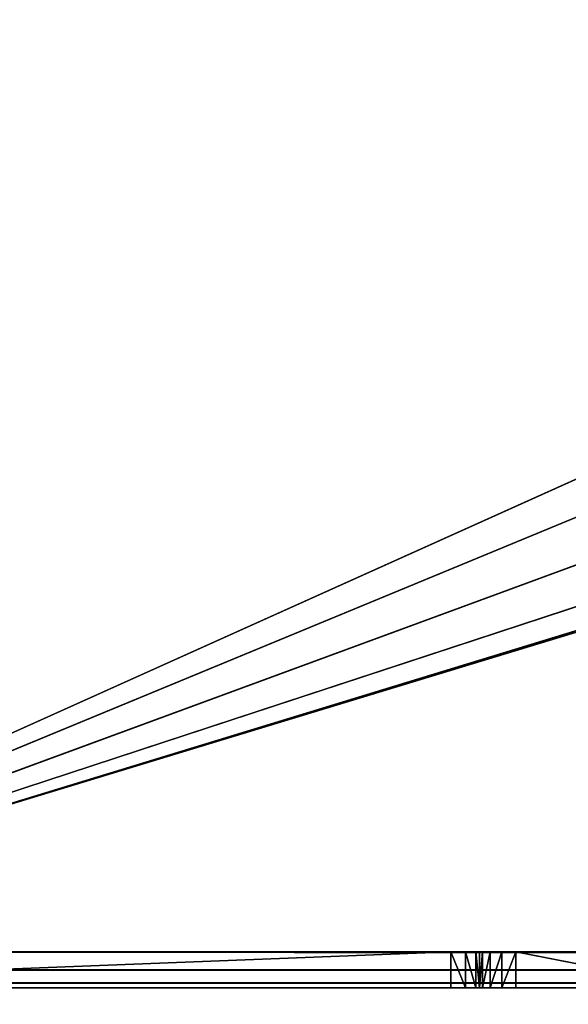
# Model space of a CAD drawing. Extents: x 821 to 2385, y 0 to 1285.
# Tile 4 of 256: x 856 to 871, y 19 to 46. Entities that reach past the tile are written whole.
import ezdxf

# ---------------------------------------------------------------- set-up
doc = ezdxf.new("R2010")
doc.units = 0
doc.header["$LTSCALE"] = 25.4
doc.layers.get('0').update_dxf_attribs({"color": 13, "linetype": 'CONTINUOUS'})

# ---------------------------------------------------------------- blocks, each defined once
blk = doc.blocks.new('QUEBECK-5406-5404_STL')
at = {"color": 7}
for p, q in [((49.969, 1376.478, 1265), (24.272, 1376.478, 1266)), ((24.272, 1376.478, 1266), (49.969, 1376.478, 1266)), ((49.969, 1376.478, 1265), (24.272, 1376.478, 1266)), ((49.969, 1376.478, 1265), (24.272, 1376.478, 1265)), ((50.847, 1367.815, 1266), (24.272, 1376.478, 1266)), ((50.77, 1368.198, 1266), (24.272, 1376.478, 1266)), ((50.847, 1367.815, 1266), (24.272, 1376.478, 1266)), ((50.77, 1368.198, 1266), (24.272, 1376.478, 1266)), ((50.77, 1375.498, 1266), (24.272, 1376.478, 1266)), ((50.77, 1375.498, 1266), (24.272, 1376.478, 1266)), ((24.272, 1376.478, 1266), (49.969, 1376.478, 1266)), ((50.77, 1375.498, 1265), (24.272, 1376.478, 1265)), ((49.969, 1376.478, 1265), (24.272, 1376.478, 1265)), ((50.77, 1375.498, 1265), (24.272, 1376.478, 1265)), ((50.77, 1368.198, 1265), (24.272, 1376.478, 1265)), ((50.77, 1368.198, 1265), (24.272, 1376.478, 1265)), ((49.969, 1376.478, 1266), (49.969, 1376.478, 1265)), ((50.77, 1375.498, 1266), (49.969, 1376.478, 1266)), ((50.77, 1375.498, 1266), (49.969, 1376.478, 1266)), ((50.381, 1376.29, 1266), (49.969, 1376.478, 1266)), ((50.668, 1375.939, 1265), (49.969, 1376.478, 1265)), ((49.969, 1376.478, 1265), (50.381, 1376.29, 1265)), ((50.668, 1375.939, 1265), (49.969, 1376.478, 1265)), ((50.77, 1375.498, 1265), (49.969, 1376.478, 1265)), ((50.77, 1375.498, 1265), (49.969, 1376.478, 1265)), ((49.969, 1376.478, 1265), (50.381, 1376.29, 1265)), ((49.969, 1376.478, 1265), (50.381, 1376.29, 1266)), ((49.969, 1376.478, 1265), (50.381, 1376.29, 1266)), ((49.969, 1376.478, 1266), (49.969, 1376.478, 1265)), ((50.381, 1376.29, 1266), (49.969, 1376.478, 1266)), ((50.668, 1375.939, 1266), (50.381, 1376.29, 1266)), ((50.381, 1376.29, 1266), (50.77, 1375.498, 1266)), ((50.381, 1376.29, 1266), (50.77, 1375.498, 1266)), ((50.381, 1376.29, 1265), (50.668, 1375.939, 1265)), ((50.381, 1376.29, 1265), (50.668, 1375.939, 1265)), ((50.381, 1376.29, 1265), (50.668, 1375.939, 1266)), ((50.381, 1376.29, 1265), (50.668, 1375.939, 1266)), ((50.381, 1376.29, 1265), (50.381, 1376.29, 1266)), ((50.668, 1375.939, 1266), (50.381, 1376.29, 1266)), ((50.381, 1376.29, 1265), (50.381, 1376.29, 1266)), ((50.77, 1375.498, 1266), (50.668, 1375.939, 1266)), ((50.668, 1375.939, 1265), (50.77, 1375.498, 1265)), ((50.668, 1375.939, 1265), (50.77, 1375.498, 1265)), ((50.668, 1375.939, 1265), (50.77, 1375.498, 1266)), ((50.668, 1375.939, 1265), (50.77, 1375.498, 1266)), ((50.668, 1375.939, 1265), (50.668, 1375.939, 1266)), ((50.77, 1375.498, 1266), (50.668, 1375.939, 1266)), ((50.668, 1375.939, 1265), (50.668, 1375.939, 1266)), ((50.77, 1368.198, 1266), (50.77, 1375.498, 1266)), ((50.77, 1375.498, 1265), (50.77, 1368.198, 1265)), ((50.77, 1375.498, 1266), (50.77, 1375.498, 1265)), ((50.77, 1375.498, 1265), (50.77, 1368.198, 1265)), ((50.77, 1375.498, 1265), (50.77, 1368.198, 1266)), ((50.77, 1375.498, 1265), (50.77, 1368.198, 1266)), ((50.77, 1375.498, 1266), (50.77, 1375.498, 1265)), ((50.77, 1368.198, 1266), (50.77, 1375.498, 1266)), ((50.77, 1368.198, 1265), (24.272, 1346.478, 1265)), ((50.77, 1368.198, 1265), (24.272, 1346.478, 1265)), ((50.847, 1367.815, 1266), (50.77, 1368.198, 1266)), ((50.77, 1368.198, 1265), (50.847, 1367.815, 1265)), ((50.77, 1368.198, 1266), (50.77, 1368.198, 1265)), ((50.847, 1367.815, 1265), (50.77, 1368.198, 1266)), ((50.847, 1367.815, 1266), (50.77, 1368.198, 1266)), ((50.847, 1367.815, 1265), (50.77, 1368.198, 1266)), ((50.77, 1368.198, 1265), (50.847, 1367.815, 1265)), ((50.77, 1368.198, 1266), (50.77, 1368.198, 1265)), ((50.847, 1367.815, 1266), (24.272, 1346.478, 1266)), ((50.847, 1367.815, 1266), (24.272, 1346.478, 1266)), ((50.847, 1367.815, 1265), (24.272, 1346.478, 1265)), ((50.847, 1367.815, 1265), (24.272, 1346.478, 1265)), ((51.064, 1367.49, 1266), (50.847, 1367.815, 1266)), ((50.847, 1367.815, 1265), (51.064, 1367.49, 1265)), ((51.064, 1367.49, 1265), (50.847, 1367.815, 1266)), ((51.064, 1367.49, 1266), (50.847, 1367.815, 1266)), ((51.064, 1367.49, 1265), (50.847, 1367.815, 1266)), ((50.847, 1367.815, 1265), (51.064, 1367.49, 1265)), ((50.847, 1367.815, 1265), (50.847, 1367.815, 1266)), ((50.847, 1367.815, 1265), (50.847, 1367.815, 1266)), ((51.064, 1367.49, 1266), (24.272, 1346.478, 1266)), ((51.064, 1367.49, 1266), (24.272, 1346.478, 1266)), ((24.272, 1346.478, 1265), (51.064, 1367.49, 1265)), ((24.272, 1346.478, 1265), (51.064, 1367.49, 1265)), ((51.389, 1367.274, 1266), (51.064, 1367.49, 1266)), ((51.064, 1367.49, 1265), (51.389, 1367.274, 1265)), ((51.389, 1367.274, 1265), (51.064, 1367.49, 1266)), ((51.389, 1367.274, 1266), (51.064, 1367.49, 1266)), ((51.389, 1367.274, 1265), (51.064, 1367.49, 1266)), ((51.064, 1367.49, 1265), (51.389, 1367.274, 1265)), ((51.064, 1367.49, 1265), (51.064, 1367.49, 1266)), ((51.064, 1367.49, 1265), (51.064, 1367.49, 1266)), ((24.272, 1346.478, 1266), (51.389, 1367.274, 1266)), ((24.272, 1346.478, 1266), (51.389, 1367.274, 1266)), ((51.389, 1367.274, 1265), (24.272, 1346.478, 1265)), ((51.389, 1367.274, 1265), (24.272, 1346.478, 1265)), ((56.9, 1367.21, 1266), (24.272, 1346.478, 1266)), ((56.9, 1367.21, 1266), (24.272, 1346.478, 1266)), ((51.773, 1367.198, 1266), (24.272, 1346.478, 1266)), ((51.773, 1367.198, 1266), (24.272, 1346.478, 1266)), ((51.773, 1367.198, 1265), (24.272, 1346.478, 1265)), ((51.773, 1367.198, 1265), (24.272, 1346.478, 1265)), ((51.773, 1367.198, 1266), (51.389, 1367.274, 1266)), ((51.389, 1367.274, 1265), (51.773, 1367.198, 1265)), ((51.773, 1367.198, 1265), (51.389, 1367.274, 1266)), ((51.773, 1367.198, 1266), (51.389, 1367.274, 1266)), ((51.773, 1367.198, 1265), (51.389, 1367.274, 1266)), ((51.389, 1367.274, 1265), (51.773, 1367.198, 1265)), ((51.389, 1367.274, 1265), (51.389, 1367.274, 1266)), ((51.389, 1367.274, 1265), (51.389, 1367.274, 1266)), ((56.9, 1367.21, 1266), (51.773, 1367.198, 1266)), ((51.773, 1367.198, 1265), (56.9, 1367.21, 1265)), ((51.773, 1367.198, 1265), (56.9, 1367.21, 1265)), ((51.773, 1367.198, 1265), (56.9, 1367.21, 1266)), ((51.773, 1367.198, 1265), (56.9, 1367.21, 1266)), ((56.9, 1367.21, 1266), (51.773, 1367.198, 1266)), ((51.773, 1367.198, 1265), (58.254, 1365.939, 1265)), ((51.773, 1367.198, 1265), (58.254, 1365.939, 1265)), ((51.773, 1367.198, 1266), (51.773, 1367.198, 1265)), ((51.773, 1367.198, 1266), (51.773, 1367.198, 1265)), ((58.254, 1365.939, 1266), (24.272, 1346.478, 1266)), ((58.254, 1365.939, 1266), (24.272, 1346.478, 1266)), ((24.272, 1346.478, 1265), (594.539, 1365.939, 1265)), ((24.272, 1346.478, 1265), (594.539, 1365.939, 1265)), ((24.272, 1346.478, 1265), (58.254, 1365.939, 1265)), ((24.272, 1346.478, 1265), (58.254, 1365.939, 1265)), ((60.059, 1365.501, 1266), (24.272, 1346.478, 1266)), ((60.059, 1365.501, 1266), (24.272, 1346.478, 1266)), ((24.272, 1346.478, 1265), (60.059, 1365.501, 1265)), ((24.272, 1346.478, 1265), (60.059, 1365.501, 1265)), ((24.272, 1346.478, 1266), (622.272, 1346.478, 1266)), ((622.272, 1346.478, 1265), (24.272, 1346.478, 1265)), ((24.272, 1346.478, 1265), (89.672, 1346.478, 1245)), ((87.172, 1346.478, 1244.33), (24.272, 1346.478, 1265)), ((24.272, 1346.478, 1265), (89.672, 1346.478, 1245)), ((24.272, 1346.478, 1265), (92.172, 1346.478, 1244.33)), ((24.272, 1346.478, 1265), (92.172, 1346.478, 1244.33)), ((622.272, 1346.478, 1265), (24.272, 1346.478, 1265)), ((85.342, 1346.478, 1242.5), (24.272, 1346.478, 1265)), ((87.172, 1346.478, 1244.33), (24.272, 1346.478, 1265)), ((85.342, 1346.478, 1242.5), (24.272, 1346.478, 1265)), ((84.672, 1346.478, 1240), (24.272, 1346.478, 1265)), ((84.672, 1346.478, 1240), (24.272, 1346.478, 1265)), ((24.272, 1346.478, 1266), (622.272, 1346.478, 1266)), ((24.272, 1345.978, 1265.866), (622.272, 1346.478, 1266)), ((24.272, 1345.978, 1265.866), (622.272, 1346.478, 1266)), ((24.272, 1345.978, 1265.866), (622.272, 1345.978, 1265.866)), ((24.272, 1345.978, 1265.866), (622.272, 1345.978, 1265.866)), ((24.272, 1345.612, 1265.5), (622.272, 1345.978, 1265.866)), ((24.272, 1345.612, 1265.5), (622.272, 1345.978, 1265.866)), ((24.272, 1345.612, 1265.5), (622.272, 1345.612, 1265.5)), ((24.272, 1345.612, 1265.5), (622.272, 1345.612, 1265.5)), ((24.272, 1345.478, 1265), (622.272, 1345.612, 1265.5)), ((24.272, 1345.478, 1265), (622.272, 1345.612, 1265.5)), ((85.342, 1345.478, 1237.5), (24.272, 1345.478, 1265)), ((85.342, 1345.478, 1237.5), (24.272, 1345.478, 1265)), ((84.672, 1345.478, 1240), (24.272, 1345.478, 1265)), ((84.672, 1345.478, 1240), (24.272, 1345.478, 1265)), ((85.342, 1345.478, 1242.5), (24.272, 1345.478, 1265)), ((87.172, 1345.478, 1244.33), (24.272, 1345.478, 1265)), ((85.342, 1345.478, 1242.5), (24.272, 1345.478, 1265)), ((87.172, 1345.478, 1244.33), (24.272, 1345.478, 1265)), ((89.672, 1345.478, 1245), (24.272, 1345.478, 1265)), ((89.672, 1345.478, 1245), (24.272, 1345.478, 1265)), ((622.272, 1345.478, 1265), (24.272, 1345.478, 1265)), ((622.272, 1345.478, 1265), (24.272, 1345.478, 1265))]:
    blk.add_line(p, q, dxfattribs=at)
mesh = blk.add_polyface(dxfattribs=at)
corners = [(49.969, 1376.478, 1266), (49.969, 1376.478, 1265), (24.272, 1376.478, 1266)]
mesh.append_faces([[corners[k] for k in face] for face in [(0, 1, 2)]], dxfattribs={"color": 7})
mesh = blk.add_polyface(dxfattribs=at)
corners = [(24.272, 1376.478, 1266), (49.969, 1376.478, 1265), (24.272, 1376.478, 1265)]
mesh.append_faces([[corners[k] for k in face] for face in [(0, 1, 2)]], dxfattribs={"color": 7})
mesh = blk.add_polyface(dxfattribs=at)
corners = [(50.847, 1367.815, 1266), (24.272, 1376.478, 1266), (24.272, 1346.478, 1266)]
mesh.append_faces([[corners[k] for k in face] for face in [(0, 1, 2)]], dxfattribs={"color": 7})
mesh = blk.add_polyface(dxfattribs=at)
corners = [(50.847, 1367.815, 1266), (50.77, 1368.198, 1266), (24.272, 1376.478, 1266)]
mesh.append_faces([[corners[k] for k in face] for face in [(0, 1, 2)]], dxfattribs={"color": 7})
mesh = blk.add_polyface(dxfattribs=at)
corners = [(50.77, 1375.498, 1266), (24.272, 1376.478, 1266), (50.77, 1368.198, 1266)]
mesh.append_faces([[corners[k] for k in face] for face in [(0, 1, 2)]], dxfattribs={"color": 7})
mesh = blk.add_polyface(dxfattribs=at)
corners = [(50.77, 1375.498, 1266), (49.969, 1376.478, 1266), (24.272, 1376.478, 1266)]
mesh.append_faces([[corners[k] for k in face] for face in [(0, 1, 2)]], dxfattribs={"color": 7})
mesh = blk.add_polyface(dxfattribs=at)
corners = [(50.77, 1375.498, 1265), (24.272, 1376.478, 1265), (49.969, 1376.478, 1265)]
mesh.append_faces([[corners[k] for k in face] for face in [(0, 1, 2)]], dxfattribs={"color": 7})
mesh = blk.add_polyface(dxfattribs=at)
corners = [(50.77, 1368.198, 1265), (24.272, 1376.478, 1265), (50.77, 1375.498, 1265)]
mesh.append_faces([[corners[k] for k in face] for face in [(0, 1, 2)]], dxfattribs={"color": 7})
mesh = blk.add_polyface(dxfattribs=at)
corners = [(50.77, 1368.198, 1265), (24.272, 1346.478, 1265), (24.272, 1376.478, 1265)]
mesh.append_faces([[corners[k] for k in face] for face in [(0, 1, 2)]], dxfattribs={"color": 7})
mesh = blk.add_polyface(dxfattribs=at)
corners = [(50.77, 1375.498, 1266), (50.381, 1376.29, 1266), (49.969, 1376.478, 1266)]
mesh.append_faces([[corners[k] for k in face] for face in [(0, 1, 2)]], dxfattribs={"color": 7})
mesh = blk.add_polyface(dxfattribs=at)
corners = [(50.668, 1375.939, 1265), (49.969, 1376.478, 1265), (50.381, 1376.29, 1265)]
mesh.append_faces([[corners[k] for k in face] for face in [(0, 1, 2)]], dxfattribs={"color": 7})
mesh = blk.add_polyface(dxfattribs=at)
corners = [(50.77, 1375.498, 1265), (49.969, 1376.478, 1265), (50.668, 1375.939, 1265)]
mesh.append_faces([[corners[k] for k in face] for face in [(0, 1, 2)]], dxfattribs={"color": 7})
mesh = blk.add_polyface(dxfattribs=at)
corners = [(50.381, 1376.29, 1266), (50.381, 1376.29, 1265), (49.969, 1376.478, 1265)]
mesh.append_faces([[corners[k] for k in face] for face in [(0, 1, 2)]], dxfattribs={"color": 7})
mesh = blk.add_polyface(dxfattribs=at)
corners = [(50.381, 1376.29, 1266), (49.969, 1376.478, 1265), (49.969, 1376.478, 1266)]
mesh.append_faces([[corners[k] for k in face] for face in [(0, 1, 2)]], dxfattribs={"color": 7})
mesh = blk.add_polyface(dxfattribs=at)
corners = [(50.77, 1375.498, 1266), (50.668, 1375.939, 1266), (50.381, 1376.29, 1266)]
mesh.append_faces([[corners[k] for k in face] for face in [(0, 1, 2)]], dxfattribs={"color": 7})
mesh = blk.add_polyface(dxfattribs=at)
corners = [(50.381, 1376.29, 1265), (50.668, 1375.939, 1266), (50.668, 1375.939, 1265)]
mesh.append_faces([[corners[k] for k in face] for face in [(0, 1, 2)]], dxfattribs={"color": 7})
mesh = blk.add_polyface(dxfattribs=at)
corners = [(50.381, 1376.29, 1266), (50.668, 1375.939, 1266), (50.381, 1376.29, 1265)]
mesh.append_faces([[corners[k] for k in face] for face in [(0, 1, 2)]], dxfattribs={"color": 7})
mesh = blk.add_polyface(dxfattribs=at)
corners = [(50.668, 1375.939, 1265), (50.77, 1375.498, 1266), (50.77, 1375.498, 1265)]
mesh.append_faces([[corners[k] for k in face] for face in [(0, 1, 2)]], dxfattribs={"color": 7})
mesh = blk.add_polyface(dxfattribs=at)
corners = [(50.668, 1375.939, 1266), (50.77, 1375.498, 1266), (50.668, 1375.939, 1265)]
mesh.append_faces([[corners[k] for k in face] for face in [(0, 1, 2)]], dxfattribs={"color": 7})
mesh = blk.add_polyface(dxfattribs=at)
corners = [(50.77, 1375.498, 1265), (50.77, 1368.198, 1266), (50.77, 1368.198, 1265)]
mesh.append_faces([[corners[k] for k in face] for face in [(0, 1, 2)]], dxfattribs={"color": 7})
mesh = blk.add_polyface(dxfattribs=at)
corners = [(50.77, 1375.498, 1266), (50.77, 1368.198, 1266), (50.77, 1375.498, 1265)]
mesh.append_faces([[corners[k] for k in face] for face in [(0, 1, 2)]], dxfattribs={"color": 7})
mesh = blk.add_polyface(dxfattribs=at)
corners = [(50.847, 1367.815, 1265), (24.272, 1346.478, 1265), (50.77, 1368.198, 1265)]
mesh.append_faces([[corners[k] for k in face] for face in [(0, 1, 2)]], dxfattribs={"color": 7})
mesh = blk.add_polyface(dxfattribs=at)
corners = [(50.77, 1368.198, 1266), (50.847, 1367.815, 1266), (50.847, 1367.815, 1265)]
mesh.append_faces([[corners[k] for k in face] for face in [(0, 1, 2)]], dxfattribs={"color": 7})
mesh = blk.add_polyface(dxfattribs=at)
corners = [(50.77, 1368.198, 1266), (50.847, 1367.815, 1265), (50.77, 1368.198, 1265)]
mesh.append_faces([[corners[k] for k in face] for face in [(0, 1, 2)]], dxfattribs={"color": 7})
mesh = blk.add_polyface(dxfattribs=at)
corners = [(51.064, 1367.49, 1266), (50.847, 1367.815, 1266), (24.272, 1346.478, 1266)]
mesh.append_faces([[corners[k] for k in face] for face in [(0, 1, 2)]], dxfattribs={"color": 7})
mesh = blk.add_polyface(dxfattribs=at)
corners = [(51.064, 1367.49, 1265), (24.272, 1346.478, 1265), (50.847, 1367.815, 1265)]
mesh.append_faces([[corners[k] for k in face] for face in [(0, 1, 2)]], dxfattribs={"color": 7})
mesh = blk.add_polyface(dxfattribs=at)
corners = [(50.847, 1367.815, 1266), (51.064, 1367.49, 1266), (51.064, 1367.49, 1265)]
mesh.append_faces([[corners[k] for k in face] for face in [(0, 1, 2)]], dxfattribs={"color": 7})
mesh = blk.add_polyface(dxfattribs=at)
corners = [(50.847, 1367.815, 1266), (51.064, 1367.49, 1265), (50.847, 1367.815, 1265)]
mesh.append_faces([[corners[k] for k in face] for face in [(0, 1, 2)]], dxfattribs={"color": 7})
mesh = blk.add_polyface(dxfattribs=at)
corners = [(51.389, 1367.274, 1266), (51.064, 1367.49, 1266), (24.272, 1346.478, 1266)]
mesh.append_faces([[corners[k] for k in face] for face in [(0, 1, 2)]], dxfattribs={"color": 7})
mesh = blk.add_polyface(dxfattribs=at)
corners = [(51.389, 1367.274, 1265), (24.272, 1346.478, 1265), (51.064, 1367.49, 1265)]
mesh.append_faces([[corners[k] for k in face] for face in [(0, 1, 2)]], dxfattribs={"color": 7})
mesh = blk.add_polyface(dxfattribs=at)
corners = [(51.389, 1367.274, 1266), (51.389, 1367.274, 1265), (51.064, 1367.49, 1266)]
mesh.append_faces([[corners[k] for k in face] for face in [(0, 1, 2)]], dxfattribs={"color": 7})
mesh = blk.add_polyface(dxfattribs=at)
corners = [(51.064, 1367.49, 1266), (51.389, 1367.274, 1265), (51.064, 1367.49, 1265)]
mesh.append_faces([[corners[k] for k in face] for face in [(0, 1, 2)]], dxfattribs={"color": 7})
mesh = blk.add_polyface(dxfattribs=at)
corners = [(51.773, 1367.198, 1266), (51.389, 1367.274, 1266), (24.272, 1346.478, 1266)]
mesh.append_faces([[corners[k] for k in face] for face in [(0, 1, 2)]], dxfattribs={"color": 7})
mesh = blk.add_polyface(dxfattribs=at)
corners = [(51.773, 1367.198, 1265), (24.272, 1346.478, 1265), (51.389, 1367.274, 1265)]
mesh.append_faces([[corners[k] for k in face] for face in [(0, 1, 2)]], dxfattribs={"color": 7})
mesh = blk.add_polyface(dxfattribs=at)
corners = [(58.254, 1365.939, 1266), (56.9, 1367.21, 1266), (24.272, 1346.478, 1266)]
mesh.append_faces([[corners[k] for k in face] for face in [(0, 1, 2)]], dxfattribs={"color": 7})
mesh = blk.add_polyface(dxfattribs=at)
corners = [(56.9, 1367.21, 1266), (51.773, 1367.198, 1266), (24.272, 1346.478, 1266)]
mesh.append_faces([[corners[k] for k in face] for face in [(0, 1, 2)]], dxfattribs={"color": 7})
mesh = blk.add_polyface(dxfattribs=at)
corners = [(58.254, 1365.939, 1265), (24.272, 1346.478, 1265), (51.773, 1367.198, 1265)]
mesh.append_faces([[corners[k] for k in face] for face in [(0, 1, 2)]], dxfattribs={"color": 7})
mesh = blk.add_polyface(dxfattribs=at)
corners = [(51.773, 1367.198, 1266), (51.773, 1367.198, 1265), (51.389, 1367.274, 1266)]
mesh.append_faces([[corners[k] for k in face] for face in [(0, 1, 2)]], dxfattribs={"color": 7})
mesh = blk.add_polyface(dxfattribs=at)
corners = [(51.389, 1367.274, 1266), (51.773, 1367.198, 1265), (51.389, 1367.274, 1265)]
mesh.append_faces([[corners[k] for k in face] for face in [(0, 1, 2)]], dxfattribs={"color": 7})
mesh = blk.add_polyface(dxfattribs=at)
corners = [(58.254, 1365.939, 1265), (51.773, 1367.198, 1265), (56.9, 1367.21, 1265)]
mesh.append_faces([[corners[k] for k in face] for face in [(0, 1, 2)]], dxfattribs={"color": 7})
mesh = blk.add_polyface(dxfattribs=at)
corners = [(56.9, 1367.21, 1266), (56.9, 1367.21, 1265), (51.773, 1367.198, 1265)]
mesh.append_faces([[corners[k] for k in face] for face in [(0, 1, 2)]], dxfattribs={"color": 7})
mesh = blk.add_polyface(dxfattribs=at)
corners = [(56.9, 1367.21, 1266), (51.773, 1367.198, 1265), (51.773, 1367.198, 1266)]
mesh.append_faces([[corners[k] for k in face] for face in [(0, 1, 2)]], dxfattribs={"color": 7})
mesh = blk.add_polyface(dxfattribs=at)
corners = [(60.059, 1365.501, 1266), (58.254, 1365.939, 1266), (24.272, 1346.478, 1266)]
mesh.append_faces([[corners[k] for k in face] for face in [(0, 1, 2)]], dxfattribs={"color": 7})
mesh = blk.add_polyface(dxfattribs=at)
corners = [(622.272, 1346.478, 1265), (24.272, 1346.478, 1265), (594.539, 1365.939, 1265)]
mesh.append_faces([[corners[k] for k in face] for face in [(0, 1, 2)]], dxfattribs={"color": 7})
mesh = blk.add_polyface(dxfattribs=at)
corners = [(594.539, 1365.939, 1265), (24.272, 1346.478, 1265), (60.059, 1365.501, 1265)]
mesh.append_faces([[corners[k] for k in face] for face in [(0, 1, 2)]], dxfattribs={"color": 7})
mesh = blk.add_polyface(dxfattribs=at)
corners = [(60.059, 1365.501, 1265), (24.272, 1346.478, 1265), (58.254, 1365.939, 1265)]
mesh.append_faces([[corners[k] for k in face] for face in [(0, 1, 2)]], dxfattribs={"color": 7})
mesh = blk.add_polyface(dxfattribs=at)
corners = [(622.272, 1346.478, 1266), (60.059, 1365.501, 1266), (24.272, 1346.478, 1266)]
mesh.append_faces([[corners[k] for k in face] for face in [(0, 1, 2)]], dxfattribs={"color": 7})
mesh = blk.add_polyface(dxfattribs=at)
corners = [(24.272, 1346.478, 1265), (89.672, 1346.478, 1245), (87.172, 1346.478, 1244.33)]
mesh.append_faces([[corners[k] for k in face] for face in [(0, 1, 2)]], dxfattribs={"color": 7})
mesh = blk.add_polyface(dxfattribs=at)
corners = [(24.272, 1346.478, 1265), (92.172, 1346.478, 1244.33), (89.672, 1346.478, 1245)]
mesh.append_faces([[corners[k] for k in face] for face in [(0, 1, 2)]], dxfattribs={"color": 7})
mesh = blk.add_polyface(dxfattribs=at)
corners = [(622.272, 1346.478, 1265), (92.172, 1346.478, 1244.33), (24.272, 1346.478, 1265)]
mesh.append_faces([[corners[k] for k in face] for face in [(0, 1, 2)]], dxfattribs={"color": 7})
mesh = blk.add_polyface(dxfattribs=at)
corners = [(24.272, 1346.478, 1265), (87.172, 1346.478, 1244.33), (85.342, 1346.478, 1242.5)]
mesh.append_faces([[corners[k] for k in face] for face in [(0, 1, 2)]], dxfattribs={"color": 7})
mesh = blk.add_polyface(dxfattribs=at)
corners = [(24.272, 1346.478, 1265), (85.342, 1346.478, 1242.5), (84.672, 1346.478, 1240)]
mesh.append_faces([[corners[k] for k in face] for face in [(0, 1, 2)]], dxfattribs={"color": 7})
mesh = blk.add_polyface(dxfattribs=at)
corners = [(24.272, 1346.478, 1265), (84.672, 1346.478, 1240), (24.272, 1346.478, 1215)]
mesh.append_faces([[corners[k] for k in face] for face in [(0, 1, 2)]], dxfattribs={"color": 7})
mesh = blk.add_polyface(dxfattribs=at)
corners = [(84.672, 1346.478, 1240), (85.342, 1346.478, 1237.5), (24.272, 1346.478, 1215)]
mesh.append_faces([[corners[k] for k in face] for face in [(0, 1, 2)]], dxfattribs={"color": 7})
mesh = blk.add_polyface(dxfattribs=at)
corners = [(622.272, 1346.478, 1266), (24.272, 1346.478, 1266), (24.272, 1345.978, 1265.866)]
mesh.append_faces([[corners[k] for k in face] for face in [(0, 1, 2)]], dxfattribs={"color": 7})
mesh = blk.add_polyface(dxfattribs=at)
corners = [(622.272, 1346.478, 1266), (24.272, 1345.978, 1265.866), (622.272, 1345.978, 1265.866)]
mesh.append_faces([[corners[k] for k in face] for face in [(0, 1, 2)]], dxfattribs={"color": 7})
mesh = blk.add_polyface(dxfattribs=at)
corners = [(24.272, 1345.978, 1265.866), (24.272, 1345.612, 1265.5), (622.272, 1345.978, 1265.866)]
mesh.append_faces([[corners[k] for k in face] for face in [(0, 1, 2)]], dxfattribs={"color": 7})
mesh = blk.add_polyface(dxfattribs=at)
corners = [(622.272, 1345.978, 1265.866), (24.272, 1345.612, 1265.5), (622.272, 1345.612, 1265.5)]
mesh.append_faces([[corners[k] for k in face] for face in [(0, 1, 2)]], dxfattribs={"color": 7})
mesh = blk.add_polyface(dxfattribs=at)
corners = [(24.272, 1345.612, 1265.5), (24.272, 1345.478, 1265), (622.272, 1345.612, 1265.5)]
mesh.append_faces([[corners[k] for k in face] for face in [(0, 1, 2)]], dxfattribs={"color": 7})
mesh = blk.add_polyface(dxfattribs=at)
corners = [(622.272, 1345.612, 1265.5), (24.272, 1345.478, 1265), (622.272, 1345.478, 1265)]
mesh.append_faces([[corners[k] for k in face] for face in [(0, 1, 2)]], dxfattribs={"color": 7})
mesh = blk.add_polyface(dxfattribs=at)
corners = [(3.272, 1345.478, 1285), (643.272, 1345.478, 1195), (3.272, 1345.478, 1195)]
mesh.append_faces([[corners[k] for k in face] for face in [(0, 1, 2)]], dxfattribs={"color": 7})
mesh = blk.add_polyface(dxfattribs=at)
corners = [(643.272, 1345.478, 1285), (643.272, 1345.478, 1195), (3.272, 1345.478, 1285)]
mesh.append_faces([[corners[k] for k in face] for face in [(0, 1, 2)]], dxfattribs={"color": 7})
mesh = blk.add_polyface(dxfattribs=at)
corners = [(24.272, 1345.478, 1265), (24.272, 1345.478, 1215), (85.342, 1345.478, 1237.5)]
mesh.append_faces([[corners[k] for k in face] for face in [(0, 1, 2)]], dxfattribs={"color": 7})
mesh = blk.add_polyface(dxfattribs=at)
corners = [(24.272, 1345.478, 1265), (85.342, 1345.478, 1237.5), (84.672, 1345.478, 1240)]
mesh.append_faces([[corners[k] for k in face] for face in [(0, 1, 2)]], dxfattribs={"color": 7})
mesh = blk.add_polyface(dxfattribs=at)
corners = [(24.272, 1345.478, 1265), (84.672, 1345.478, 1240), (85.342, 1345.478, 1242.5)]
mesh.append_faces([[corners[k] for k in face] for face in [(0, 1, 2)]], dxfattribs={"color": 7})
mesh = blk.add_polyface(dxfattribs=at)
corners = [(24.272, 1345.478, 1265), (85.342, 1345.478, 1242.5), (87.172, 1345.478, 1244.33)]
mesh.append_faces([[corners[k] for k in face] for face in [(0, 1, 2)]], dxfattribs={"color": 7})
mesh = blk.add_polyface(dxfattribs=at)
corners = [(24.272, 1345.478, 1265), (87.172, 1345.478, 1244.33), (89.672, 1345.478, 1245)]
mesh.append_faces([[corners[k] for k in face] for face in [(0, 1, 2)]], dxfattribs={"color": 7})
mesh = blk.add_polyface(dxfattribs=at)
corners = [(24.272, 1345.478, 1265), (89.672, 1345.478, 1245), (622.272, 1345.478, 1265)]
mesh.append_faces([[corners[k] for k in face] for face in [(0, 1, 2)]], dxfattribs={"color": 7})
mesh = blk.add_polyface(dxfattribs=at)
corners = [(3.272, 1344.478, 1285), (3.272, 1344.478, 1195), (643.272, 1344.478, 1285)]
mesh.append_faces([[corners[k] for k in face] for face in [(0, 1, 2)]], dxfattribs={"color": 7})
mesh = blk.add_polyface(dxfattribs=at)
corners = [(643.272, 1344.478, 1285), (3.272, 1344.478, 1195), (643.272, 1344.478, 1195)]
mesh.append_faces([[corners[k] for k in face] for face in [(0, 1, 2)]], dxfattribs={"color": 7})

msp = doc.modelspace()

# ---------------------------------------------------------------- block references
at = {"color": 0, "extrusion": (0, -1, -2.498e-16)}
msp.add_blockref('QUEBECK-5406-5404_STL', (817.611, 1445.938, -1285), dxfattribs=at)

doc.saveas('drawing.dxf')
